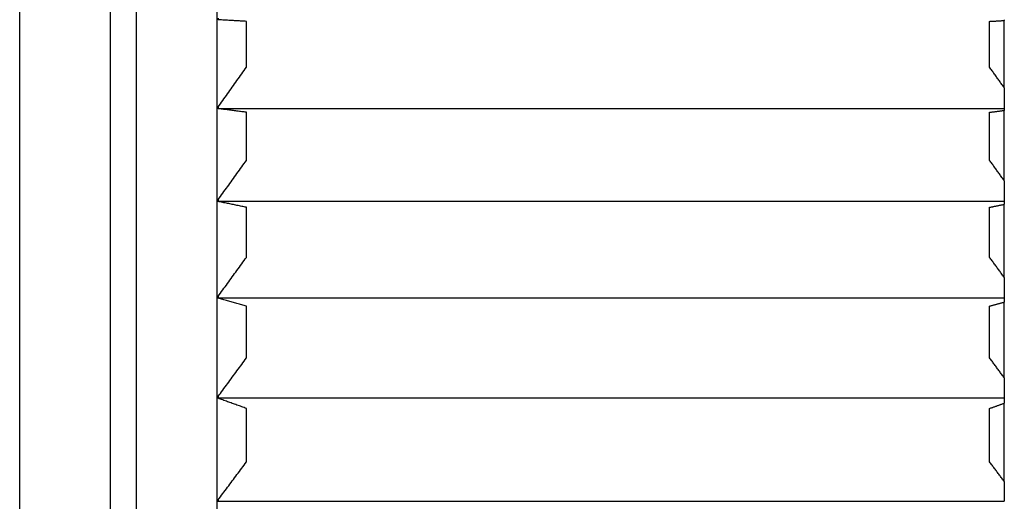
# Model space of a CAD drawing. Extents: x 465 to 776, y -135 to 0.
# Tile 5 of 47: x 510.16 to 523.56, y -64 to -57.45. Entities that reach past the tile are written whole.
import ezdxf

# ---------------------------------------------------------------- set-up
doc = ezdxf.new("R2010")
doc.units = 0
doc.header["$LTSCALE"] = 0.03
doc.header["$MEASUREMENT"] = 0
doc.layers.add('3', color=7, linetype='CONTINUOUS')

msp = doc.modelspace()

# ---------------------------------------------------------------- linework, layer by layer
at = {"layer": '3', "color": 7, "linetype": 'Continuous'}
for p, q in [((510.15586, -107.33822), (510.15586, -47.7444)), ((511.39225, -107.33822), (511.39225, -47.7444)), ((512.84225, -69.97976), (512.84225, -47.93822)), ((512.8424, -107.13822), (512.8424, -47.93822)), ((511.74225, -48.08822), (511.74225, -70.01806)), ((512.85586, -57.43597), (512.85586, -57.45575)), ((513.2424, -58.10218), (513.2424, -57.47729)), ((523.35586, -58.10218), (523.35586, -57.47729)), ((523.55586, -57.45499), (523.55586, -57.46618)), ((523.55586, -58.38101), (523.55586, -57.46618)), ((523.55586, -58.38101), (523.55586, -58.66167)), ((512.85586, -58.64272), (512.85586, -58.66345)), ((512.85586, -58.66167), (523.55586, -58.66167)), ((523.55586, -58.66167), (523.55586, -58.68809)), ((523.55586, -59.6449), (523.55586, -58.68809)), ((513.2424, -59.3679), (513.2424, -58.71434)), ((523.35586, -59.3679), (523.35586, -58.71434)), ((523.55586, -59.6449), (523.55586, -59.92372)), ((512.85586, -59.90489), (512.85586, -59.92652)), ((512.85586, -59.92372), (523.55586, -59.92372)), ((513.2424, -60.68691), (513.2424, -60.0066)), ((523.35586, -60.68691), (523.35586, -60.0066)), ((523.55586, -59.92372), (523.55586, -59.96529)), ((523.55586, -60.96127), (523.55586, -59.96529)), ((523.55586, -60.96127), (523.55586, -61.23743)), ((512.85586, -61.21878), (512.85586, -61.24125)), ((512.85586, -61.23743), (523.55586, -61.23743)), ((523.55586, -61.23743), (523.55586, -61.29404)), ((513.2424, -62.05536), (513.2424, -61.35028)), ((523.35586, -62.05536), (523.35586, -61.35028)), ((523.55586, -62.32627), (523.55586, -61.29404)), ((523.55586, -62.32627), (523.55586, -62.59895)), ((512.85586, -62.58054), (512.85586, -62.60378)), ((512.85586, -62.59895), (523.55586, -62.59895)), ((523.55586, -62.59895), (523.55586, -62.67043)), ((523.55586, -63.73588), (523.55586, -62.67043)), ((513.2424, -63.46921), (513.2424, -62.74145)), ((523.35586, -63.46921), (523.35586, -62.74145)), ((523.55586, -63.73588), (523.55586, -64.0043)), ((512.85586, -63.98618), (512.85586, -64.01011)), ((512.85586, -64.0043), (523.55586, -64.0043))]:
    msp.add_line(p, q, dxfattribs=at)
for points in [[(513.2424, -57.47729), (513.22623, -57.4764), (513.21006, -57.4755), (513.1939, -57.4746), (513.17775, -57.47371), (513.1616, -57.47281), (513.14546, -57.47191), (513.12932, -57.47102), (513.11319, -57.47012), (513.09707, -57.46922), (513.08095, -57.46833), (513.06483, -57.46743), (513.04872, -57.46653), (513.03262, -57.46563), (513.01652, -57.46474), (513.00043, -57.46384), (512.98434, -57.46294), (512.96826, -57.46204), (512.95219, -57.46114), (512.93612, -57.46024), (512.92006, -57.45934), (512.904, -57.45844), (512.88795, -57.45755), (512.8719, -57.45665), (512.85586, -57.45575)], [(523.35586, -57.47729), (523.36421, -57.47683), (523.37256, -57.47637), (523.38091, -57.47591), (523.38925, -57.47544), (523.3976, -57.47498), (523.40594, -57.47452), (523.41428, -57.47405), (523.42262, -57.47359), (523.43096, -57.47313), (523.4393, -57.47266), (523.44763, -57.4722), (523.45597, -57.47174), (523.4643, -57.47128), (523.47263, -57.47081), (523.48096, -57.47035), (523.48929, -57.46989), (523.49761, -57.46942), (523.50594, -57.46896), (523.51426, -57.4685), (523.52258, -57.46803), (523.53091, -57.46757), (523.53922, -57.46711), (523.54754, -57.46664), (523.55586, -57.46618)], [(512.85586, -58.64272), (512.8719, -58.62015), (512.88795, -58.59759), (512.904, -58.57503), (512.92006, -58.55247), (512.93612, -58.52992), (512.95219, -58.50737), (512.96826, -58.48482), (512.98434, -58.46228), (513.00043, -58.43975), (513.01652, -58.41722), (513.03262, -58.39469), (513.04872, -58.37216), (513.06483, -58.34964), (513.08095, -58.32713), (513.09707, -58.30461), (513.11319, -58.28211), (513.12932, -58.2596), (513.14546, -58.2371), (513.1616, -58.2146), (513.17775, -58.19211), (513.1939, -58.16962), (513.21006, -58.14714), (513.22623, -58.12466), (513.2424, -58.10218)], [(523.55586, -58.38101), (523.54754, -58.36938), (523.53922, -58.35775), (523.53091, -58.34612), (523.52258, -58.3345), (523.51426, -58.32287), (523.50594, -58.31125), (523.49761, -58.29962), (523.48929, -58.288), (523.48096, -58.27638), (523.47263, -58.26476), (523.4643, -58.25314), (523.45597, -58.24152), (523.44763, -58.2299), (523.4393, -58.21829), (523.43096, -58.20667), (523.42262, -58.19506), (523.41428, -58.18344), (523.40594, -58.17183), (523.3976, -58.16022), (523.38925, -58.14861), (523.38091, -58.137), (523.37256, -58.12539), (523.36421, -58.11379), (523.35586, -58.10218)], [(513.2424, -58.71434), (513.22623, -58.71222), (513.21006, -58.71011), (513.1939, -58.70799), (513.17775, -58.70587), (513.1616, -58.70376), (513.14546, -58.70164), (513.12932, -58.69952), (513.11319, -58.6974), (513.09707, -58.69528), (513.08095, -58.69316), (513.06483, -58.69104), (513.04872, -58.68892), (513.03262, -58.6868), (513.01652, -58.68468), (513.00043, -58.68256), (512.98434, -58.68044), (512.96826, -58.67832), (512.95219, -58.67619), (512.93612, -58.67407), (512.92006, -58.67195), (512.904, -58.66983), (512.88795, -58.6677), (512.8719, -58.66558), (512.85586, -58.66345)], [(523.35586, -58.71434), (523.36421, -58.71325), (523.37256, -58.71215), (523.38091, -58.71106), (523.38925, -58.70997), (523.3976, -58.70887), (523.40594, -58.70778), (523.41428, -58.70669), (523.42262, -58.7056), (523.43096, -58.7045), (523.4393, -58.70341), (523.44763, -58.70232), (523.45597, -58.70122), (523.4643, -58.70013), (523.47263, -58.69903), (523.48096, -58.69794), (523.48929, -58.69685), (523.49761, -58.69575), (523.50594, -58.69466), (523.51426, -58.69356), (523.52258, -58.69247), (523.53091, -58.69137), (523.53922, -58.69028), (523.54754, -58.68918), (523.55586, -58.68809)], [(512.85586, -59.90489), (512.8719, -59.88247), (512.88795, -59.86005), (512.904, -59.83764), (512.92006, -59.81523), (512.93612, -59.79283), (512.95219, -59.77043), (512.96826, -59.74803), (512.98434, -59.72564), (513.00043, -59.70325), (513.01652, -59.68087), (513.03262, -59.65849), (513.04872, -59.63611), (513.06483, -59.61374), (513.08095, -59.59137), (513.09707, -59.569), (513.11319, -59.54664), (513.12932, -59.52429), (513.14546, -59.50193), (513.1616, -59.47958), (513.17775, -59.45724), (513.1939, -59.4349), (513.21006, -59.41256), (513.22623, -59.39023), (513.2424, -59.3679)], [(523.55586, -59.6449), (523.54754, -59.63334), (523.53922, -59.62179), (523.53091, -59.61024), (523.52258, -59.59869), (523.51426, -59.58714), (523.50594, -59.57559), (523.49761, -59.56404), (523.48929, -59.5525), (523.48096, -59.54095), (523.47263, -59.52941), (523.4643, -59.51787), (523.45597, -59.50632), (523.44763, -59.49478), (523.4393, -59.48324), (523.43096, -59.4717), (523.42262, -59.46016), (523.41428, -59.44863), (523.40594, -59.43709), (523.3976, -59.42556), (523.38925, -59.41402), (523.38091, -59.40249), (523.37256, -59.39096), (523.36421, -59.37943), (523.35586, -59.3679)], [(513.2424, -60.0066), (513.22623, -60.00327), (513.21006, -59.99994), (513.1939, -59.99661), (513.17775, -59.99328), (513.1616, -59.98994), (513.14546, -59.98661), (513.12932, -59.98328), (513.11319, -59.97994), (513.09707, -59.97661), (513.08095, -59.97327), (513.06483, -59.96994), (513.04872, -59.9666), (513.03262, -59.96327), (513.01652, -59.95993), (513.00043, -59.95659), (512.98434, -59.95325), (512.96826, -59.94991), (512.95219, -59.94657), (512.93612, -59.94323), (512.92006, -59.93989), (512.904, -59.93655), (512.88795, -59.93321), (512.8719, -59.92987), (512.85586, -59.92652)], [(523.35586, -60.0066), (523.36421, -60.00488), (523.37256, -60.00316), (523.38091, -60.00144), (523.38925, -59.99972), (523.3976, -59.998), (523.40594, -59.99628), (523.41428, -59.99456), (523.42262, -59.99284), (523.43096, -59.99112), (523.4393, -59.9894), (523.44763, -59.98768), (523.45597, -59.98596), (523.4643, -59.98424), (523.47263, -59.98251), (523.48096, -59.98079), (523.48929, -59.97907), (523.49761, -59.97735), (523.50594, -59.97563), (523.51426, -59.9739), (523.52258, -59.97218), (523.53091, -59.97046), (523.53922, -59.96874), (523.54754, -59.96701), (523.55586, -59.96529)], [(512.85586, -61.21878), (512.8719, -61.19658), (512.88795, -61.17437), (512.904, -61.15217), (512.92006, -61.12998), (512.93612, -61.10779), (512.95219, -61.0856), (512.96826, -61.06342), (512.98434, -61.04124), (513.00043, -61.01907), (513.01652, -60.9969), (513.03262, -60.97473), (513.04872, -60.95257), (513.06483, -60.93041), (513.08095, -60.90825), (513.09707, -60.8861), (513.11319, -60.86395), (513.12932, -60.84181), (513.14546, -60.81967), (513.1616, -60.79753), (513.17775, -60.7754), (513.1939, -60.75327), (513.21006, -60.73115), (513.22623, -60.70903), (513.2424, -60.68691)], [(523.55586, -60.96127), (523.54754, -60.94983), (523.53922, -60.93838), (523.53091, -60.92694), (523.52258, -60.9155), (523.51426, -60.90406), (523.50594, -60.89263), (523.49761, -60.88119), (523.48929, -60.86975), (523.48096, -60.85832), (523.47263, -60.84688), (523.4643, -60.83545), (523.45597, -60.82402), (523.44763, -60.81259), (523.4393, -60.80116), (523.43096, -60.78973), (523.42262, -60.7783), (523.41428, -60.76687), (523.40594, -60.75545), (523.3976, -60.74402), (523.38925, -60.7326), (523.38091, -60.72117), (523.37256, -60.70975), (523.36421, -60.69833), (523.35586, -60.68691)], [(513.2424, -61.35028), (513.22623, -61.34575), (513.21006, -61.34121), (513.1939, -61.33668), (513.17775, -61.33214), (513.1616, -61.3276), (513.14546, -61.32307), (513.12932, -61.31853), (513.11319, -61.31399), (513.09707, -61.30945), (513.08095, -61.30491), (513.06483, -61.30037), (513.04872, -61.29582), (513.03262, -61.29128), (513.01652, -61.28674), (513.00043, -61.28219), (512.98434, -61.27765), (512.96826, -61.2731), (512.95219, -61.26855), (512.93612, -61.264), (512.92006, -61.25945), (512.904, -61.2549), (512.88795, -61.25035), (512.8719, -61.2458), (512.85586, -61.24125)], [(523.35586, -61.35028), (523.36421, -61.34794), (523.37256, -61.3456), (523.38091, -61.34326), (523.38925, -61.34092), (523.3976, -61.33857), (523.40594, -61.33623), (523.41428, -61.33389), (523.42262, -61.33155), (523.43096, -61.3292), (523.4393, -61.32686), (523.44763, -61.32452), (523.45597, -61.32217), (523.4643, -61.31983), (523.47263, -61.31749), (523.48096, -61.31514), (523.48929, -61.3128), (523.49761, -61.31046), (523.50594, -61.30811), (523.51426, -61.30577), (523.52258, -61.30342), (523.53091, -61.30108), (523.53922, -61.29873), (523.54754, -61.29638), (523.55586, -61.29404)], [(512.85586, -62.58054), (512.8719, -62.55862), (512.88795, -62.53669), (512.904, -62.51477), (512.92006, -62.49286), (512.93612, -62.47094), (512.95219, -62.44904), (512.96826, -62.42713), (512.98434, -62.40523), (513.00043, -62.38334), (513.01652, -62.36144), (513.03262, -62.33956), (513.04872, -62.31767), (513.06483, -62.29579), (513.08095, -62.27391), (513.09707, -62.25204), (513.11319, -62.23017), (513.12932, -62.20831), (513.14546, -62.18644), (513.1616, -62.16459), (513.17775, -62.14273), (513.1939, -62.12088), (513.21006, -62.09904), (513.22623, -62.07719), (513.2424, -62.05536)], [(523.55586, -62.32627), (523.54754, -62.31497), (523.53922, -62.30367), (523.53091, -62.29237), (523.52258, -62.28107), (523.51426, -62.26978), (523.50594, -62.25848), (523.49761, -62.24719), (523.48929, -62.2359), (523.48096, -62.22461), (523.47263, -62.21332), (523.4643, -62.20203), (523.45597, -62.19074), (523.44763, -62.17945), (523.4393, -62.16816), (523.43096, -62.15688), (523.42262, -62.14559), (523.41428, -62.13431), (523.40594, -62.12303), (523.3976, -62.11175), (523.38925, -62.10047), (523.38091, -62.08919), (523.37256, -62.07791), (523.36421, -62.06663), (523.35586, -62.05536)], [(513.2424, -62.74145), (513.22623, -62.73572), (513.21006, -62.73), (513.1939, -62.72427), (513.17775, -62.71854), (513.1616, -62.71281), (513.14546, -62.70708), (513.12932, -62.70135), (513.11319, -62.69562), (513.09707, -62.68989), (513.08095, -62.68416), (513.06483, -62.67842), (513.04872, -62.67269), (513.03262, -62.66695), (513.01652, -62.66121), (513.00043, -62.65547), (512.98434, -62.64973), (512.96826, -62.64399), (512.95219, -62.63825), (512.93612, -62.63251), (512.92006, -62.62676), (512.904, -62.62102), (512.88795, -62.61527), (512.8719, -62.60953), (512.85586, -62.60378)], [(523.35586, -62.74145), (523.36421, -62.73849), (523.37256, -62.73553), (523.38091, -62.73258), (523.38925, -62.72962), (523.3976, -62.72666), (523.40594, -62.72371), (523.41428, -62.72075), (523.42262, -62.71779), (523.43096, -62.71483), (523.4393, -62.71188), (523.44763, -62.70892), (523.45597, -62.70596), (523.4643, -62.703), (523.47263, -62.70004), (523.48096, -62.69708), (523.48929, -62.69412), (523.49761, -62.69116), (523.50594, -62.6882), (523.51426, -62.68524), (523.52258, -62.68228), (523.53091, -62.67932), (523.53922, -62.67636), (523.54754, -62.67339), (523.55586, -62.67043)], [(512.85586, -63.98618), (512.8719, -63.96459), (512.88795, -63.94301), (512.904, -63.92144), (512.92006, -63.89986), (512.93612, -63.87829), (512.95219, -63.85673), (512.96826, -63.83517), (512.98434, -63.81361), (513.00043, -63.79206), (513.01652, -63.77051), (513.03262, -63.74896), (513.04872, -63.72742), (513.06483, -63.70588), (513.08095, -63.68435), (513.09707, -63.66282), (513.11319, -63.64129), (513.12932, -63.61977), (513.14546, -63.59825), (513.1616, -63.57673), (513.17775, -63.55522), (513.1939, -63.53371), (513.21006, -63.51221), (513.22623, -63.49071), (513.2424, -63.46921)], [(523.55586, -63.73588), (523.54754, -63.72476), (523.53922, -63.71364), (523.53091, -63.70252), (523.52258, -63.6914), (523.51426, -63.68028), (523.50594, -63.66916), (523.49761, -63.65804), (523.48929, -63.64693), (523.48096, -63.63581), (523.47263, -63.6247), (523.4643, -63.61359), (523.45597, -63.60247), (523.44763, -63.59136), (523.4393, -63.58025), (523.43096, -63.56915), (523.42262, -63.55804), (523.41428, -63.54693), (523.40594, -63.53583), (523.3976, -63.52472), (523.38925, -63.51362), (523.38091, -63.50251), (523.37256, -63.49141), (523.36421, -63.48031), (523.35586, -63.46921)]]:
    msp.add_lwpolyline(points, dxfattribs=at)

doc.saveas('drawing.dxf')
